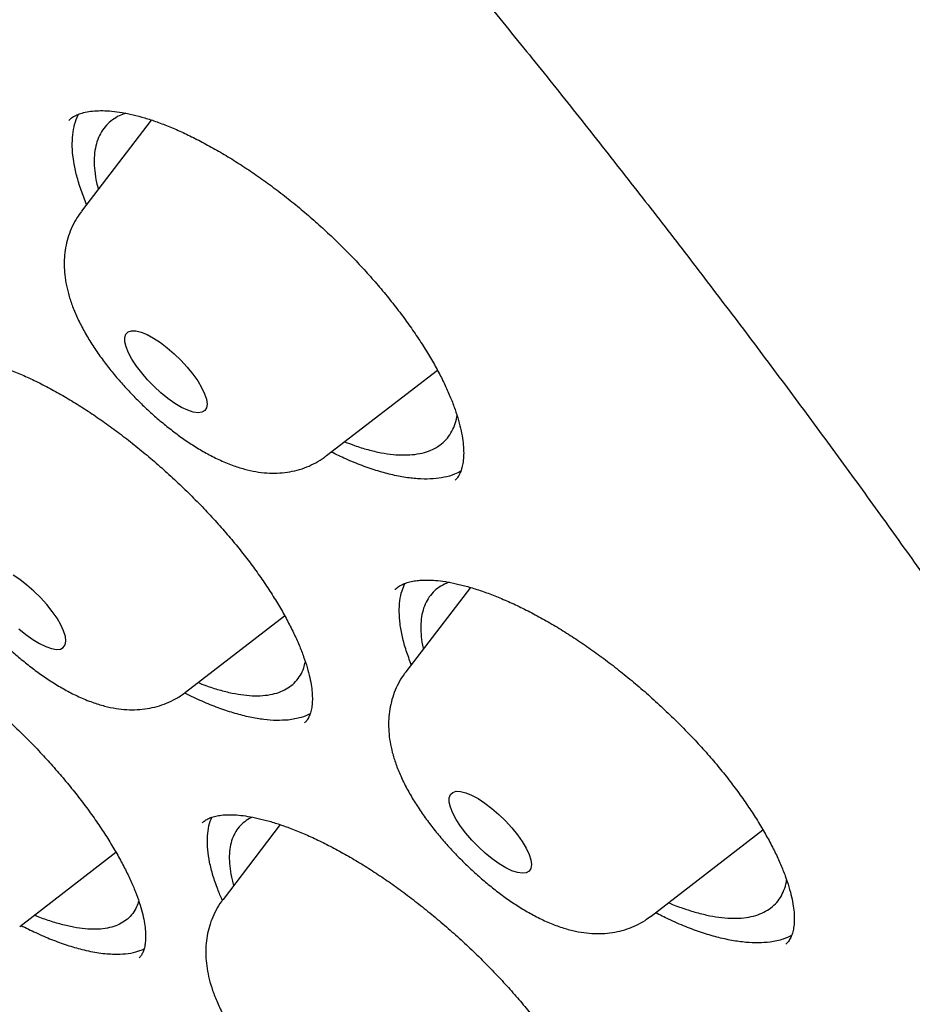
# Model space of a CAD drawing. Header units: millimetres. Extents: x 8 to 806, y 12 to 1720.
# Tile 28 of 130: x 627 to 634, y 642 to 649. Entities that reach past the tile are written whole.
import ezdxf

# ---------------------------------------------------------------- set-up
doc = ezdxf.new("R2010")
doc.units = ezdxf.units.MM

msp = doc.modelspace()

# ---------------------------------------------------------------- linework, layer by layer
at = {"color": 7, "linetype": 'Continuous', "lineweight": 30}
for p, q in [((628.0178, 648.3598), (627.9571, 648.3358)), ((628.2024, 648.3108), (627.6945, 647.6478)), ((629.4775, 645.8707), (630.2832, 646.4921)), ((630.5237, 644.9126), (630.0541, 644.2996)), ((630.3689, 644.9497), (630.3345, 644.937)), ((629.9764, 644.8984), (629.9744, 644.8968)), ((628.4505, 644.1505), (629.1719, 644.707)), ((629.1401, 643.1876), (628.7241, 642.6446)), ((631.837, 642.5225), (632.6506, 643.15)), ((627.2454, 642.4469), (627.9453, 642.9866))]:
    msp.add_line(p, q, dxfattribs=at)
at = {"color": 7, "linetype": 'Continuous', "lineweight": 30, "flags": 128}
for points in [[(628.5043, 646.4642), (628.5397, 646.4141), (628.5685, 646.3658), (628.5897, 646.3209), (628.6029, 646.2806), (628.6076, 646.246), (628.6037, 646.2182), (628.5913, 646.1979), (628.5707, 646.1858), (628.5426, 646.1821), (628.5078, 646.1871), (628.4672, 646.2005), (628.422, 646.2219), (628.3736, 646.2508), (628.3233, 646.2863), (628.2726, 646.3274), (628.2229, 646.3729), (628.1756, 646.4215), (628.1322, 646.4718), (628.0938, 646.5223), (628.0616, 646.5717), (628.0365, 646.6184), (628.0193, 646.6612), (628.0103, 646.6988), (628.0099, 646.7301), (628.0181, 646.7542), (628.0346, 646.7705), (628.059, 646.7784), (628.0906, 646.7778), (628.1285, 646.7686), (628.1715, 646.7511), (628.2185, 646.7258), (628.268, 646.6935), (628.3187, 646.6551), (628.3691, 646.6117), (628.4178, 646.5644), (628.4633, 646.5148), (628.5043, 646.4642)], [(627.2397, 644.6123), (627.2904, 644.5706), (627.3408, 644.5344), (627.3896, 644.5047), (627.4352, 644.4824), (627.4763, 644.468), (627.5119, 644.4621), (627.5408, 644.4648), (627.5623, 644.4759), (627.5757, 644.4953), (627.5806, 644.5222), (627.5769, 644.5561), (627.5647, 644.5958), (627.5444, 644.6402), (627.5165, 644.6881), (627.4818, 644.7381), (627.4413, 644.7888), (627.3963, 644.8386), (627.3479, 644.8862), (627.2977, 644.9301), (627.2469, 644.9692), (627.1972, 645.0023)], [(630.9002, 643.0645), (630.9287, 643.0163), (630.9498, 642.9715), (630.9627, 642.9313), (630.9672, 642.897), (630.963, 642.8693), (630.9504, 642.8493), (630.9296, 642.8374), (630.9013, 642.834), (630.8663, 642.8391), (630.8256, 642.8527), (630.7803, 642.8744), (630.7318, 642.9035), (630.6815, 642.9391), (630.6307, 642.9804), (630.5811, 643.026), (630.5339, 643.0746), (630.4906, 643.125), (630.4524, 643.1755), (630.4204, 643.2248), (630.3955, 643.2715), (630.3785, 643.3141), (630.3697, 643.3515), (630.3696, 643.3827), (630.378, 643.4066), (630.3948, 643.4226), (630.4194, 643.4303), (630.4512, 643.4294), (630.4892, 643.42), (630.5323, 643.4023), (630.5794, 643.3768), (630.629, 643.3444), (630.6797, 643.3058), (630.7301, 643.2622), (630.7786, 643.2149), (630.824, 643.1652), (630.8649, 643.1146), (630.9002, 643.0645)]]:
    msp.add_lwpolyline(points, dxfattribs=at)
at = {"color": 7, "linetype": 'Continuous', "lineweight": 30}
for points, knots in [([(592.5058, 673.8942), (592.4721, 673.8618), (592.4093, 673.8013), (592.3282, 673.7187), (592.2633, 673.6505), (592.2143, 673.5974), (592.1692, 673.5475), (592.1258, 673.4983), (592.0787, 673.4436), (592.0299, 673.3855), (591.9768, 673.3203), (591.9226, 673.2516), (591.8724, 673.1859), (591.8272, 673.1251), (591.7785, 673.0576), (591.7231, 672.9782), (591.6592, 672.8828), (591.5925, 672.7782), (591.5248, 672.6665), (591.4584, 672.5507), (591.396, 672.4357), (591.3376, 672.322), (591.2839, 672.2114), (591.2343, 672.1036), (591.19, 672.0021), (591.1505, 671.9068), (591.1152, 671.8177), (591.0824, 671.7309), (591.0501, 671.6415), (591.0167, 671.5441), (590.9822, 671.438), (590.9476, 671.3243), (590.9123, 671.2001), (590.8781, 671.0701), (590.8464, 670.9383), (590.8176, 670.8083), (590.7926, 670.6842), (590.7706, 670.565), (590.7526, 670.4577), (590.7375, 670.3597), (590.7244, 670.2678), (590.7118, 670.1715), (590.6987, 670.0599), (590.6855, 669.9316), (590.6734, 669.7922), (590.6633, 669.6483), (590.6526, 669.4507), (590.6451, 669.2017), (590.6452, 668.903), (590.6532, 668.6117), (590.6685, 668.3224), (590.6896, 668.0488), (590.715, 667.7905), (590.743, 667.5501), (590.776, 667.3036), (590.8155, 667.0429), (590.8597, 666.7818), (590.9072, 666.5272), (590.9546, 666.2914), (591.0036, 666.0639), (591.0528, 665.8481), (591.1015, 665.6451), (591.1491, 665.4553), (591.1953, 665.2781), (591.2425, 665.1028), (591.2944, 664.9168), (591.3495, 664.7259), (591.4074, 664.5315), (591.4669, 664.338), (591.5315, 664.1343), (591.6003, 663.9235), (591.6926, 663.6491), (591.8125, 663.3065), (591.9293, 662.9887), (592.0162, 662.7596), (592.0661, 662.6298), (592.1131, 662.5093), (592.1551, 662.4029), (592.1917, 662.3111), (592.2226, 662.2341), (592.2477, 662.172), (592.2669, 662.1249), (592.2822, 662.0874), (592.3001, 662.0435), (592.3265, 661.9794), (592.365, 661.8865), (592.4179, 661.7601), (592.4832, 661.6061), (592.5573, 661.4339), (592.6331, 661.2603), (592.7091, 661.0889), (592.7851, 660.9197), (592.8751, 660.7219), (592.9793, 660.4965), (593.0991, 660.2422), (593.2332, 659.9625), (593.3876, 659.6471), (593.5676, 659.2875), (593.7648, 658.9025), (593.9803, 658.4918), (594.1726, 658.134), (594.3355, 657.8363), (594.4611, 657.6096), (594.5853, 657.388), (594.7034, 657.1795), (594.813, 656.9881), (594.9136, 656.8139), (595.0049, 656.6571), (595.0898, 656.5124), (595.1668, 656.3819), (595.2349, 656.2672), (595.2905, 656.174), (595.3352, 656.0993), (595.3746, 656.0338), (595.4154, 655.966), (595.4721, 655.8722), (595.5501, 655.7437), (595.653, 655.5753), (595.7761, 655.3756), (595.9113, 655.1583), (596.0571, 654.9261), (596.2115, 654.6826), (596.378, 654.4228), (596.5517, 654.1547), (596.7276, 653.886), (596.984, 653.4986), (597.3238, 652.9937), (597.7784, 652.334), (598.2661, 651.643), (598.7878, 650.9222), (599.3551, 650.1567), (599.9708, 649.3466), (600.6388, 648.4907), (601.3169, 647.6439), (602.0049, 646.8057), (602.7017, 645.9771), (603.4061, 645.1588), (604.1419, 644.3234), (604.9119, 643.4696), (605.719, 642.5965), (606.5391, 641.7307), (607.3712, 640.8732), (608.1994, 640.0398), (609.022, 639.231), (609.8375, 638.4469), (610.6603, 637.6735), (611.4895, 636.9117), (612.3241, 636.1623), (613.1237, 635.4608), (613.8901, 634.8032), (614.6266, 634.1842), (615.3768, 633.5673), (616.141, 632.9528), (616.9185, 632.3418), (617.7089, 631.7355), (618.505, 631.1399), (619.2988, 630.5611), (620.0809, 630.0057), (620.8481, 629.4754), (621.569, 628.9905), (622.2449, 628.5478), (622.7515, 628.2242), (623.1207, 627.9925), (623.3505, 627.8498), (623.5621, 627.7197), (623.7629, 627.5972), (623.9499, 627.4842), (624.1197, 627.3823), (624.2459, 627.3072), (624.3374, 627.253), (624.4053, 627.213), (624.4793, 627.1694), (624.5693, 627.1166), (624.6823, 627.0506), (624.8191, 626.9713), (624.979, 626.8792), (625.1617, 626.7748), (625.3673, 626.6586), (625.5952, 626.5311), (625.9288, 626.3468), (626.3505, 626.1187), (626.8425, 625.8601), (627.3061, 625.6231), (627.7418, 625.4066), (628.1502, 625.2092), (628.5082, 625.0408), (628.8196, 624.8979), (629.0859, 624.7782), (629.3302, 624.6706), (629.5501, 624.5755), (629.7453, 624.4926), (629.9106, 624.4236), (630.0486, 624.3667), (630.1644, 624.3195), (630.2555, 624.2827), (630.3342, 624.2512), (630.4096, 624.2212), (630.5038, 624.184), (630.6166, 624.1399), (630.7431, 624.0911), (630.882, 624.0383), (631.029, 623.9832), (631.1806, 623.9274), (631.3293, 623.8736), (631.4711, 623.8231), (631.6061, 623.7759), (631.7665, 623.7206), (631.9471, 623.6598), (632.1426, 623.5959), (632.3111, 623.5421), (632.4547, 623.4974), (632.5778, 623.4598), (632.6914, 623.4257), (632.7997, 623.3939), (632.9042, 623.3636), (633.0078, 623.3342), (633.1104, 623.3056), (633.2157, 623.2768), (633.3271, 623.247), (633.451, 623.2145), (633.5901, 623.1791), (633.7439, 623.1412), (633.9342, 623.096), (634.1552, 623.0461), (634.4007, 622.9942), (634.6435, 622.9465), (634.8567, 622.9079), (635.0411, 622.8768), (635.1961, 622.8523), (635.3426, 622.8307), (635.475, 622.8125), (635.5893, 622.7977), (635.6779, 622.787), (635.745, 622.7792), (635.8005, 622.773), (635.8632, 622.7662), (635.9396, 622.7584), (636.0305, 622.7497), (636.1342, 622.7405), (636.2718, 622.7295), (636.4313, 622.7187), (636.6023, 622.7098), (636.7525, 622.704), (636.8746, 622.7009), (636.9712, 622.6993), (637.0466, 622.6987), (637.1187, 622.6985), (637.1968, 622.6989), (637.2879, 622.7), (637.3925, 622.7024), (637.509, 622.7063), (637.6329, 622.712), (637.7599, 622.7197), (637.8865, 622.729), (638.0364, 622.7422), (638.206, 622.7604), (638.3918, 622.7846), (638.5706, 622.8121), (638.7451, 622.843), (638.9178, 622.8779), (639.0878, 622.9165), (639.2507, 622.9579), (639.3863, 622.9958), (639.4982, 623.0295), (639.5936, 623.0597), (639.6966, 623.0943), (639.8048, 623.1327), (639.911, 623.1728), (640.0089, 623.2119), (640.0974, 623.2489), (640.1806, 623.2852), (640.259, 623.3209), (640.3367, 623.3577), (640.4153, 623.3964), (640.4959, 623.4376), (640.5754, 623.48), (640.6527, 623.5227), (640.7314, 623.5679), (640.8152, 623.6179), (640.897, 623.6688), (640.9707, 623.7164), (641.0311, 623.7567), (641.0817, 623.7914), (641.1271, 623.8231), (641.173, 623.8559), (641.2288, 623.8966), (641.2924, 623.9444), (641.3598, 623.9968), (641.4235, 624.0478), (641.4851, 624.0986), (641.5459, 624.1502), (641.6103, 624.2065), (641.6768, 624.2664), (641.7461, 624.3309), (641.8148, 624.3973), (641.8929, 624.4746), (641.9526, 624.537), (641.9812, 624.5668)], [0, 0, 0, 0, 0.002468, 0.004603, 0.006406, 0.007889, 0.009177, 0.01063, 0.011877, 0.013291, 0.015066, 0.016885, 0.018554, 0.020075, 0.021532, 0.023674, 0.026014, 0.02865, 0.031449, 0.034228, 0.037044, 0.039676, 0.042368, 0.044886, 0.047227, 0.049401, 0.051427, 0.053306, 0.055289, 0.05746, 0.059834, 0.062335, 0.064948, 0.067936, 0.070723, 0.073378, 0.076184, 0.078511, 0.080792, 0.082789, 0.0845, 0.08638, 0.08861, 0.091214, 0.094041, 0.096848, 0.099631, 0.105494, 0.111075, 0.116389, 0.121578, 0.126805, 0.13104, 0.135219, 0.139353, 0.143756, 0.14852, 0.152511, 0.156437, 0.160138, 0.163616, 0.166869, 0.169881, 0.172649, 0.17525, 0.178124, 0.18134, 0.184108, 0.187087, 0.190204, 0.193379, 0.196612, 0.202519, 0.208611, 0.210564, 0.2125, 0.214245, 0.215775, 0.217091, 0.218191, 0.219077, 0.219749, 0.220206, 0.220677, 0.221624, 0.222943, 0.224635, 0.226994, 0.229463, 0.231891, 0.23428, 0.23663, 0.238939, 0.242489, 0.24594, 0.249388, 0.253922, 0.258763, 0.26391, 0.269365, 0.275125, 0.278066, 0.281081, 0.284018, 0.286726, 0.289206, 0.291456, 0.293478, 0.29527, 0.297039, 0.298509, 0.299681, 0.300621, 0.30138, 0.302197, 0.303223, 0.304974, 0.307119, 0.309659, 0.312594, 0.315393, 0.318476, 0.321823, 0.325212, 0.328582, 0.331932, 0.339753, 0.347465, 0.356505, 0.365392, 0.374127, 0.384747, 0.395231, 0.405621, 0.415916, 0.426117, 0.436224, 0.446238, 0.457205, 0.468172, 0.479138, 0.490104, 0.50107, 0.511454, 0.521839, 0.532224, 0.542609, 0.552995, 0.563381, 0.572294, 0.581332, 0.590529, 0.599883, 0.609397, 0.619069, 0.6289, 0.638663, 0.648316, 0.657804, 0.667126, 0.675192, 0.68313, 0.686214, 0.689163, 0.691845, 0.694257, 0.696817, 0.698983, 0.700757, 0.701653, 0.702495, 0.703361, 0.704497, 0.705954, 0.707712, 0.70977, 0.712129, 0.714789, 0.71775, 0.721007, 0.727831, 0.734332, 0.74051, 0.746365, 0.751896, 0.757103, 0.761027, 0.764738, 0.768146, 0.771221, 0.773964, 0.776374, 0.778221, 0.779829, 0.781309, 0.782116, 0.783193, 0.784542, 0.786161, 0.788052, 0.790006, 0.792185, 0.794455, 0.796633, 0.79872, 0.800713, 0.802615, 0.80586, 0.808793, 0.811416, 0.813494, 0.815327, 0.81704, 0.818702, 0.820311, 0.821868, 0.823507, 0.825086, 0.826783, 0.828727, 0.830918, 0.833356, 0.83604, 0.840024, 0.844023, 0.848013, 0.851992, 0.85464, 0.857283, 0.859841, 0.862111, 0.864082, 0.865753, 0.866711, 0.867578, 0.868654, 0.86999, 0.871587, 0.873445, 0.875483, 0.878927, 0.882023, 0.88477, 0.887158, 0.888766, 0.890138, 0.891363, 0.8928, 0.894522, 0.896503, 0.898742, 0.901182, 0.903646, 0.90612, 0.908605, 0.912504, 0.916264, 0.919843, 0.923436, 0.927069, 0.930677, 0.934233, 0.937549, 0.939501, 0.941561, 0.943845, 0.946353, 0.948836, 0.951054, 0.953054, 0.954924, 0.956804, 0.958531, 0.960389, 0.962359, 0.964264, 0.966066, 0.967882, 0.969915, 0.972169, 0.973914, 0.97543, 0.9767, 0.977728, 0.978822, 0.980143, 0.981948, 0.983695, 0.985321, 0.986848, 0.988422, 0.990035, 0.991833, 0.993882, 0.996091, 0.998133, 1, 1, 1, 1]), ([(593.3787, 671.6692), (593.4191, 671.7047), (593.5072, 671.782), (593.6515, 671.8928), (593.8098, 672.0033), (593.9752, 672.1064), (594.1471, 672.2023), (594.3257, 672.2911), (594.5109, 672.3727), (594.7026, 672.447), (594.9007, 672.5142), (595.1052, 672.5742), (595.316, 672.627), (595.5331, 672.6726), (595.7565, 672.711), (595.9861, 672.7422), (596.2219, 672.7663), (596.4637, 672.7831), (596.7117, 672.7927), (596.9656, 672.7951), (597.2255, 672.7903), (597.4913, 672.7783), (597.7629, 672.759), (598.0403, 672.7324), (598.3233, 672.6986), (598.6118, 672.6576), (598.9059, 672.6093), (599.2054, 672.5538), (599.5102, 672.491), (599.8202, 672.421), (600.1354, 672.3437), (600.4555, 672.2593), (600.7806, 672.1677), (601.1106, 672.0689), (601.4452, 671.9629), (601.7845, 671.8499), (602.1283, 671.7297), (602.4765, 671.6025), (602.829, 671.4683), (603.1857, 671.3271), (603.5465, 671.179), (603.9112, 671.0239), (604.2798, 670.862), (604.6521, 670.6932), (605.028, 670.5177), (605.4074, 670.3355), (605.7902, 670.1467), (606.1762, 669.9512), (606.5654, 669.7492), (606.9576, 669.5406), (607.3526, 669.3257), (607.7505, 669.1044), (608.151, 668.8768), (608.554, 668.643), (608.9594, 668.403), (609.3671, 668.1569), (609.777, 667.9049), (610.1888, 667.6469), (610.6026, 667.383), (611.0181, 667.1134), (611.4353, 666.838), (611.8539, 666.5571), (612.274, 666.2706), (612.6953, 665.9787), (613.1177, 665.6814), (613.5411, 665.3789), (613.9654, 665.0712), (614.3905, 664.7584), (614.8161, 664.4407), (615.2422, 664.1181), (615.6687, 663.7906), (616.0953, 663.4585), (616.5221, 663.1218), (616.9488, 662.7806), (617.3753, 662.435), (617.8015, 662.0852), (618.2273, 661.7312), (618.6526, 661.3731), (619.0771, 661.011), (619.5008, 660.6452), (619.9236, 660.2755), (620.3452, 659.9023), (620.7657, 659.5255), (621.1848, 659.1454), (621.6025, 658.762), (622.0186, 658.3754), (622.433, 657.9857), (622.8455, 657.5932), (623.256, 657.1978), (623.6645, 656.7997), (624.0707, 656.3991), (624.4746, 655.996), (624.876, 655.5906), (625.2749, 655.183), (625.671, 654.7733), (626.0643, 654.3617), (626.4547, 653.9482), (626.842, 653.5331), (627.2261, 653.1163), (627.6069, 652.6981), (627.9843, 652.2786), (628.3582, 651.8579), (628.7284, 651.4362), (629.0949, 651.0134), (629.4575, 650.5899), (629.8161, 650.1657), (630.1707, 649.741), (630.5211, 649.3158), (630.8671, 648.8903), (631.2088, 648.4647), (631.5459, 648.039), (631.8785, 647.6135), (632.2063, 647.1881), (632.5293, 646.7632), (632.8474, 646.3387), (633.1605, 645.9148), (633.4686, 645.4916), (633.7714, 645.0694), (634.0689, 644.6481), (634.3611, 644.228), (634.6478, 643.8091), (634.9289, 643.3916), (635.2044, 642.9757), (635.4743, 642.5614), (635.7383, 642.1488), (635.9964, 641.7382), (636.2485, 641.3296), (636.4947, 640.9231), (636.7347, 640.5189), (636.9685, 640.1172), (637.1961, 639.7179), (637.4174, 639.3213), (637.6323, 638.9275), (637.8408, 638.5365), (638.0427, 638.1486), (638.2381, 637.7639), (638.4268, 637.3823), (638.6089, 637.0042), (638.7842, 636.6295), (638.9527, 636.2585), (639.1144, 635.8912), (639.2692, 635.5278), (639.4171, 635.1683), (639.558, 634.8129), (639.6918, 634.4616), (639.8187, 634.1147), (639.9385, 633.7722), (640.0511, 633.4342), (640.1566, 633.1008), (640.255, 632.7721), (640.3461, 632.4483), (640.43, 632.1294), (640.5068, 631.8156), (640.5762, 631.5069), (640.6384, 631.2034), (640.6934, 630.9052), (640.7411, 630.6125), (640.7815, 630.3253), (640.8146, 630.0437), (640.8405, 629.7678), (640.8591, 629.4976), (640.8704, 629.2333), (640.8745, 628.9749), (640.8714, 628.7225), (640.861, 628.4761), (640.8435, 628.2358), (640.8188, 628.0017), (640.7869, 627.7738), (640.7478, 627.5522), (640.7016, 627.3369), (640.6482, 627.1279), (640.5878, 626.9252), (640.5202, 626.7289), (640.4454, 626.5391), (640.3635, 626.3557), (640.2745, 626.1788), (640.1783, 626.0084), (640.0749, 625.8446), (639.9642, 625.6876), (639.8561, 625.548), (639.7817, 625.4641), (639.7493, 625.4275)], [0, 0, 0, 0, 0.004838, 0.010562, 0.016278, 0.021985, 0.027682, 0.033366, 0.039037, 0.044696, 0.050341, 0.055975, 0.061598, 0.067211, 0.072816, 0.078413, 0.084004, 0.08959, 0.095172, 0.10075, 0.106326, 0.1119, 0.117473, 0.123045, 0.128616, 0.134187, 0.139758, 0.14533, 0.150902, 0.156475, 0.162048, 0.167622, 0.173197, 0.178774, 0.18435, 0.189928, 0.195507, 0.201087, 0.206668, 0.212249, 0.217832, 0.223415, 0.228999, 0.234584, 0.24017, 0.245757, 0.251344, 0.256932, 0.26252, 0.26811, 0.273699, 0.27929, 0.284881, 0.290472, 0.296064, 0.301656, 0.307249, 0.312842, 0.318436, 0.32403, 0.329624, 0.335219, 0.340814, 0.346409, 0.352005, 0.357601, 0.363197, 0.368793, 0.37439, 0.379986, 0.385583, 0.391181, 0.396778, 0.402376, 0.407973, 0.413571, 0.419169, 0.424767, 0.430366, 0.435964, 0.441562, 0.447161, 0.45276, 0.458358, 0.463957, 0.469556, 0.475155, 0.480754, 0.486352, 0.491951, 0.49755, 0.503149, 0.508748, 0.514347, 0.519946, 0.525545, 0.531144, 0.536743, 0.542342, 0.547941, 0.553539, 0.559138, 0.564736, 0.570335, 0.575933, 0.581531, 0.58713, 0.592728, 0.598325, 0.603923, 0.609521, 0.615118, 0.620715, 0.626312, 0.631909, 0.637506, 0.643102, 0.648698, 0.654294, 0.65989, 0.665485, 0.67108, 0.676675, 0.682269, 0.687863, 0.693457, 0.69905, 0.704643, 0.710235, 0.715827, 0.721419, 0.72701, 0.7326, 0.73819, 0.743779, 0.749368, 0.754956, 0.760543, 0.76613, 0.771716, 0.777301, 0.782885, 0.788469, 0.794052, 0.799633, 0.805214, 0.810794, 0.816373, 0.821951, 0.827528, 0.833104, 0.838679, 0.844253, 0.849827, 0.855399, 0.860971, 0.866542, 0.872112, 0.877683, 0.883253, 0.888823, 0.894394, 0.899966, 0.905539, 0.911115, 0.916692, 0.922274, 0.92786, 0.933451, 0.939048, 0.944653, 0.950267, 0.955891, 0.961526, 0.967173, 0.972833, 0.978506, 0.984191, 0.989889, 0.995598, 1, 1, 1, 1]), ([(593.3068, 671.2418), (593.2745, 671.2052), (593.1984, 671.1189), (593.0867, 670.9749), (592.9705, 670.8109), (592.8618, 670.6399), (592.7602, 670.4622), (592.6658, 670.2776), (592.5787, 670.0863), (592.499, 669.8884), (592.4267, 669.6837), (592.3617, 669.4725), (592.3043, 669.2548), (592.2543, 669.0306), (592.2118, 668.8), (592.1769, 668.5631), (592.1496, 668.3201), (592.1299, 668.0709), (592.1178, 667.8158), (592.1132, 667.5548), (592.1163, 667.2879), (592.1269, 667.0154), (592.1451, 666.7372), (592.1709, 666.4535), (592.2043, 666.1645), (592.2451, 665.8701), (592.2935, 665.5705), (592.3493, 665.2657), (592.4125, 664.956), (592.4832, 664.6413), (592.5613, 664.3218), (592.6467, 663.9976), (592.7394, 663.6687), (592.8394, 663.3353), (592.9467, 662.9974), (593.0611, 662.6552), (593.1827, 662.3088), (593.3114, 661.9582), (593.4473, 661.6035), (593.5901, 661.245), (593.7399, 660.8826), (593.8967, 660.5164), (594.0603, 660.1467), (594.2308, 659.7734), (594.408, 659.3967), (594.592, 659.0168), (594.7827, 658.6337), (594.9799, 658.2475), (595.1837, 657.8583), (595.3939, 657.4663), (595.6106, 657.0716), (595.8336, 656.6744), (596.0629, 656.2746), (596.2984, 655.8724), (596.5401, 655.468), (596.7877, 655.0615), (597.0414, 654.653), (597.301, 654.2426), (597.5664, 653.8305), (597.8376, 653.4167), (598.1144, 653.0014), (598.3968, 652.5848), (598.6847, 652.1669), (598.978, 651.7478), (599.2766, 651.3277), (599.5804, 650.9068), (599.8894, 650.4851), (600.2034, 650.0628), (600.5224, 649.64), (600.8461, 649.2168), (601.1747, 648.7934), (601.5078, 648.3699), (601.8456, 647.9464), (602.1877, 647.523), (602.5342, 647.0999), (602.8849, 646.6773), (603.2398, 646.2551), (603.5986, 645.8336), (603.9614, 645.4129), (604.328, 644.9931), (604.6982, 644.5743), (605.072, 644.1567), (605.4493, 643.7404), (605.8299, 643.3256), (606.2138, 642.9123), (606.6007, 642.5006), (606.9907, 642.0908), (607.3835, 641.6828), (607.779, 641.277), (608.1772, 640.8732), (608.5779, 640.4718), (608.981, 640.0728), (609.3864, 639.6764), (609.7939, 639.2826), (610.2034, 638.8916), (610.6148, 638.5035), (611.028, 638.1184), (611.4428, 637.7364), (611.8592, 637.3577), (612.2769, 636.9823), (612.6959, 636.6104), (613.116, 636.2422), (613.5372, 635.8776), (613.9592, 635.5168), (614.382, 635.16), (614.8054, 634.8072), (615.2293, 634.4585), (615.6535, 634.1141), (616.078, 633.7741), (616.5026, 633.4385), (616.9272, 633.1074), (617.3516, 632.7811), (617.7758, 632.4595), (618.1995, 632.1427), (618.6228, 631.8309), (619.0453, 631.5241), (619.4671, 631.2225), (619.8879, 630.9262), (620.3077, 630.6351), (620.7264, 630.3495), (621.1437, 630.0694), (621.5596, 629.7948), (621.974, 629.526), (622.3867, 629.2628), (622.7976, 629.0056), (623.2066, 628.7542), (623.6135, 628.5088), (624.0183, 628.2695), (624.4208, 628.0363), (624.8209, 627.8094), (625.2184, 627.5887), (625.6133, 627.3743), (626.0055, 627.1664), (626.3948, 626.965), (626.7811, 626.7701), (627.1643, 626.5818), (627.5442, 626.4001), (627.9209, 626.2252), (628.2941, 626.0571), (628.6637, 625.8958), (629.0297, 625.7413), (629.3919, 625.5938), (629.7503, 625.4533), (630.1046, 625.3197), (630.4549, 625.1933), (630.801, 625.074), (631.1429, 624.9618), (631.4803, 624.8568), (631.8133, 624.759), (632.1417, 624.6685), (632.4654, 624.5853), (632.7844, 624.5095), (633.0985, 624.441), (633.4076, 624.3799), (633.7118, 624.3262), (634.0107, 624.28), (634.3045, 624.2413), (634.5929, 624.2101), (634.876, 624.1864), (635.1535, 624.1702), (635.4254, 624.1616), (635.6917, 624.1607), (635.9521, 624.1673), (636.2067, 624.1815), (636.4553, 624.2033), (636.6978, 624.2327), (636.9341, 624.2698), (637.1642, 624.3144), (637.3879, 624.3666), (637.6051, 624.4263), (637.8157, 624.4936), (638.0197, 624.5683), (638.217, 624.6504), (638.4075, 624.7399), (638.5911, 624.8366), (638.7678, 624.9407), (638.9376, 625.0518), (639.1001, 625.1704), (639.2356, 625.2781), (639.3142, 625.3492), (639.3436, 625.3758)], [0, 0, 0, 0, 0.00406, 0.009581, 0.015107, 0.020639, 0.026179, 0.031728, 0.037287, 0.042858, 0.04844, 0.054034, 0.059638, 0.065252, 0.070876, 0.076509, 0.082148, 0.087794, 0.093446, 0.099102, 0.104761, 0.110423, 0.116088, 0.121754, 0.12742, 0.133088, 0.138755, 0.144423, 0.15009, 0.155756, 0.161422, 0.167087, 0.172751, 0.178414, 0.184076, 0.189737, 0.195398, 0.201057, 0.206715, 0.212373, 0.218029, 0.223685, 0.22934, 0.234994, 0.240647, 0.246299, 0.251951, 0.257602, 0.263252, 0.268902, 0.274551, 0.280199, 0.285847, 0.291495, 0.297142, 0.302788, 0.308434, 0.31408, 0.319725, 0.32537, 0.331014, 0.336659, 0.342302, 0.347946, 0.353589, 0.359232, 0.364875, 0.370517, 0.376159, 0.381801, 0.387443, 0.393085, 0.398726, 0.404367, 0.410008, 0.415649, 0.42129, 0.426931, 0.432571, 0.438212, 0.443852, 0.449492, 0.455133, 0.460773, 0.466413, 0.472053, 0.477693, 0.483333, 0.488973, 0.494613, 0.500252, 0.505892, 0.511532, 0.517172, 0.522812, 0.528452, 0.534092, 0.539732, 0.545372, 0.551012, 0.556652, 0.562293, 0.567933, 0.573573, 0.579214, 0.584855, 0.590495, 0.596136, 0.601777, 0.607419, 0.61306, 0.618702, 0.624343, 0.629985, 0.635628, 0.64127, 0.646913, 0.652556, 0.658199, 0.663842, 0.669486, 0.67513, 0.680774, 0.686419, 0.692064, 0.69771, 0.703356, 0.709002, 0.714649, 0.720296, 0.725944, 0.731593, 0.737242, 0.742891, 0.748542, 0.754192, 0.759844, 0.765496, 0.771149, 0.776803, 0.782458, 0.788113, 0.793769, 0.799427, 0.805085, 0.810744, 0.816404, 0.822065, 0.827727, 0.833391, 0.839055, 0.84472, 0.850386, 0.856052, 0.86172, 0.867388, 0.873056, 0.878725, 0.884393, 0.890061, 0.895728, 0.901393, 0.907056, 0.912716, 0.918373, 0.924025, 0.929671, 0.935311, 0.940943, 0.946567, 0.952181, 0.957784, 0.963377, 0.968958, 0.974527, 0.980086, 0.985634, 0.991172, 0.996703, 1, 1, 1, 1]), ([(627.6018, 648.3083), (627.6083, 648.3146), (627.6219, 648.3276), (627.6503, 648.3442), (627.6872, 648.3594), (627.7324, 648.3711), (627.7865, 648.3783), (627.8474, 648.3802), (627.915, 648.3764), (627.989, 648.3666), (628.0688, 648.3503), (628.1538, 648.3276), (628.2432, 648.2983), (628.3364, 648.2625), (628.4333, 648.2202), (628.534, 648.1713), (628.6386, 648.1156), (628.746, 648.0534), (628.8553, 647.9852), (628.9657, 647.9113), (629.0759, 647.8324), (629.1851, 647.7493), (629.2922, 647.6625), (629.3965, 647.5728), (629.4977, 647.4803), (629.5962, 647.3849), (629.6922, 647.2865), (629.7852, 647.1855), (629.8744, 647.0827), (629.9593, 646.9787), (630.0389, 646.8745), (630.1128, 646.771), (630.1803, 646.6691), (630.2411, 646.5695), (630.2947, 646.4731), (630.3409, 646.3804), (630.3801, 646.2916), (630.4125, 646.2066), (630.4381, 646.1259), (630.4568, 646.0504), (630.4689, 645.9807), (630.4746, 645.9176), (630.4745, 645.8615), (630.4693, 645.813), (630.4597, 645.772), (630.4464, 645.7382), (630.4313, 645.7118), (630.4184, 645.6983), (630.4123, 645.6919)], [0, 0, 0, 0, 0.021183, 0.044369, 0.065911, 0.088787, 0.110677, 0.132143, 0.153461, 0.174744, 0.196024, 0.217296, 0.238533, 0.259636, 0.280687, 0.302152, 0.323966, 0.346055, 0.368336, 0.390721, 0.413109, 0.435397, 0.457512, 0.479395, 0.501031, 0.522717, 0.544668, 0.566796, 0.589051, 0.611376, 0.633696, 0.655933, 0.678025, 0.699914, 0.721555, 0.742911, 0.764068, 0.785313, 0.806561, 0.827782, 0.848951, 0.870065, 0.891159, 0.9123, 0.933677, 0.955678, 0.979056, 1, 1, 1, 1]), ([(627.7316, 647.6962), (627.7175, 647.7315), (627.6888, 647.8036), (627.6581, 647.907), (627.6369, 648.0061), (627.6268, 648.0984), (627.6272, 648.1839), (627.6391, 648.2621), (627.6547, 648.3187), (627.6699, 648.3461), (627.6737, 648.3529)], [0, 0, 0, 0, 0.131826, 0.268451, 0.407042, 0.541809, 0.677538, 0.81473, 0.953922, 1, 1, 1, 1]), ([(627.9571, 648.3358), (627.94, 648.3255), (627.9055, 648.3047), (627.8639, 648.2629), (627.8301, 648.2131), (627.8058, 648.1554), (627.7909, 648.0906), (627.7852, 648.0196), (627.7894, 647.941), (627.7997, 647.8701), (627.8122, 647.8234), (627.8165, 647.807)], [0, 0, 0, 0, 0.114929, 0.230656, 0.348898, 0.468011, 0.58294, 0.699927, 0.816913, 0.936031, 1, 1, 1, 1]), ([(627.6951, 647.647), (627.6839, 647.6321), (627.6577, 647.5974), (627.6262, 647.5374), (627.5993, 647.4698), (627.5809, 647.4), (627.5703, 647.329), (627.5674, 647.2566), (627.5719, 647.1827), (627.584, 647.1064), (627.6043, 647.0263), (627.6337, 646.9414), (627.6727, 646.8524), (627.7207, 646.7615), (627.7755, 646.6718), (627.8352, 646.5849), (627.8989, 646.5009), (627.9663, 646.4197), (628.0369, 646.3413), (628.1105, 646.2657), (628.1868, 646.1932), (628.2654, 646.1241), (628.3462, 646.0586), (628.429, 645.9972), (628.5142, 645.9402), (628.6023, 645.8877), (628.6944, 645.8404), (628.7868, 645.8014), (628.8766, 645.7724), (628.9606, 645.7537), (629.0403, 645.744), (629.1171, 645.7426), (629.1914, 645.7493), (629.2634, 645.7641), (629.3329, 645.7868), (629.3985, 645.8181), (629.4467, 645.8463), (629.4708, 645.8665), (629.4763, 645.8711)], [0, 0, 0, 0, 0.017611, 0.040896, 0.064, 0.087118, 0.110483, 0.134394, 0.159246, 0.185557, 0.213954, 0.244993, 0.278568, 0.313159, 0.346901, 0.379517, 0.411225, 0.442301, 0.472978, 0.503448, 0.533877, 0.564393, 0.595143, 0.626318, 0.658158, 0.690978, 0.725185, 0.761215, 0.793585, 0.823144, 0.85035, 0.875919, 0.900395, 0.924154, 0.947446, 0.97044, 0.993259, 1, 1, 1, 1]), ([(626.6672, 646.5987), (626.6764, 646.5994), (626.7024, 646.6012), (626.7517, 646.6005), (626.8167, 646.5945), (626.8888, 646.5824), (626.9676, 646.5641), (627.0525, 646.5393), (627.1429, 646.5078), (627.2381, 646.4696), (627.3373, 646.4248), (627.4396, 646.3737), (627.5441, 646.3165), (627.6499, 646.2536), (627.7562, 646.1855), (627.8628, 646.1123), (627.9699, 646.0341), (628.0774, 645.9507), (628.1849, 645.8624), (628.2915, 645.7699), (628.3961, 645.674), (628.4978, 645.5755), (628.5958, 645.4753), (628.6891, 645.3742), (628.7771, 645.2732), (628.8594, 645.1726), (628.9363, 645.0722), (629.0081, 644.972), (629.0746, 644.8722), (629.1353, 644.7735), (629.1897, 644.6769), (629.2374, 644.5832), (629.278, 644.4935), (629.3113, 644.4087), (629.3373, 644.3295), (629.3562, 644.2568), (629.3681, 644.1913), (629.3738, 644.1331), (629.374, 644.0818), (629.3693, 644.0375), (629.3605, 644), (629.348, 643.969), (629.3343, 643.9454), (629.3226, 643.9336), (629.3174, 643.9284)], [0, 0, 0, 0, 0.0123827, 0.0350514, 0.0578287, 0.0808708, 0.1042406, 0.1279375, 0.1519231, 0.1761365, 0.200506, 0.2249563, 0.2494036, 0.273777, 0.2980226, 0.3220739, 0.3463408, 0.3709427, 0.3958097, 0.4208606, 0.4460046, 0.4711303, 0.4961272, 0.5209098, 0.5454056, 0.5695663, 0.5935731, 0.6178295, 0.642245, 0.6667636, 0.6913142, 0.7157943, 0.74012, 0.7642098, 0.7879921, 0.8114137, 0.8344517, 0.8571152, 0.8799988, 0.9031812, 0.9269208, 0.9517416, 0.9786432, 1, 1, 1, 1]), ([(629.6086, 645.9719), (629.6325, 645.9626), (629.6908, 645.9398), (629.7796, 645.9131), (629.8737, 645.891), (629.9622, 645.8781), (630.0443, 645.874), (630.1206, 645.8788), (630.1893, 645.8926), (630.25, 645.9151), (630.3027, 645.946), (630.3474, 645.9858), (630.3833, 646.0337), (630.409, 646.0896), (630.4231, 646.132), (630.4258, 646.1579), (630.4261, 646.1608)], [0, 0, 0, 0, 0.054068, 0.132132, 0.211614, 0.288347, 0.366451, 0.444556, 0.524081, 0.60083, 0.678112, 0.757075, 0.83662, 0.913356, 0.990625, 1, 1, 1, 1]), ([(630.4528, 645.7567), (630.4382, 645.749), (630.4024, 645.7302), (630.3353, 645.7119), (630.2536, 645.7004), (630.1637, 645.6996), (630.0655, 645.7088), (629.9608, 645.7283), (629.8509, 645.7576), (629.7364, 645.7968), (629.623, 645.8424), (629.5464, 645.8795), (629.511, 645.8966)], [0, 0, 0, 0, 0.072608, 0.17898, 0.281884, 0.385523, 0.491431, 0.598105, 0.701197, 0.805022, 0.90997, 1, 1, 1, 1]), ([(629.9772, 644.8973), (629.9818, 644.9021), (629.9934, 644.9143), (630.0183, 644.9298), (630.0521, 644.9449), (630.0904, 644.9562), (630.1209, 644.9607), (630.1353, 644.9628)], [0, 0, 0, 0, 0.158145, 0.397581, 0.613964, 0.817513, 1, 1, 1, 1]), ([(630.0934, 644.3509), (630.0805, 644.3851), (630.0541, 644.4546), (630.0273, 644.5539), (630.0101, 644.6485), (630.0041, 644.7362), (630.0089, 644.8162), (630.0224, 644.8857), (630.0395, 644.9243), (630.0472, 644.9417)], [0, 0, 0, 0, 0.142216, 0.289719, 0.43963, 0.584762, 0.731174, 0.878609, 1, 1, 1, 1]), ([(630.1353, 644.9628), (630.1446, 644.9637), (630.171, 644.9663), (630.2208, 644.967), (630.2866, 644.9627), (630.3595, 644.9524), (630.4391, 644.936), (630.5249, 644.9131), (630.6163, 644.8836), (630.7124, 644.8475), (630.8126, 644.8048), (630.916, 644.7557), (631.0216, 644.7006), (631.1285, 644.6397), (631.236, 644.5736), (631.3439, 644.5023), (631.4523, 644.4259), (631.5612, 644.3442), (631.67, 644.2576), (631.7779, 644.1668), (631.8839, 644.0724), (631.9871, 643.9753), (632.0863, 643.8764), (632.181, 643.7765), (632.2703, 643.6765), (632.3538, 643.5768), (632.4319, 643.4772), (632.5049, 643.3776), (632.5726, 643.2781), (632.6344, 643.1797), (632.6898, 643.0832), (632.7385, 642.9895), (632.78, 642.8996), (632.8141, 642.8144), (632.8409, 642.7346), (632.8604, 642.6612), (632.873, 642.5949), (632.8791, 642.5356), (632.8796, 642.4829), (632.875, 642.437), (632.866, 642.3978), (632.8531, 642.3648), (632.8381, 642.3384), (632.8249, 642.3248), (632.8187, 642.3184)], [0, 0, 0, 0, 0.012334, 0.035059, 0.057861, 0.080894, 0.104231, 0.127876, 0.151798, 0.175938, 0.200227, 0.224592, 0.24895, 0.273233, 0.297388, 0.321353, 0.345538, 0.370054, 0.394833, 0.419793, 0.444843, 0.46987, 0.494766, 0.519446, 0.543839, 0.567896, 0.591806, 0.615968, 0.640291, 0.664717, 0.689177, 0.713569, 0.73781, 0.761821, 0.785532, 0.808894, 0.831887, 0.854524, 0.877421, 0.900626, 0.92441, 0.949283, 0.976187, 1, 1, 1, 1]), ([(630.3345, 644.937), (630.3172, 644.9272), (630.2824, 644.9074), (630.2404, 644.8672), (630.2062, 644.8191), (630.1817, 644.7632), (630.1666, 644.7002), (630.1607, 644.631), (630.1652, 644.5541), (630.1723, 644.4985), (630.1806, 644.4671), (630.181, 644.4653)], [0, 0, 0, 0, 0.121834, 0.244514, 0.369862, 0.496131, 0.617965, 0.741981, 0.865997, 0.992272, 1, 1, 1, 1]), ([(625.3577, 644.8651), (625.3632, 644.8668), (625.3793, 644.872), (625.4128, 644.8787), (625.4609, 644.8827), (625.5168, 644.8819), (625.5802, 644.8757), (625.6507, 644.8637), (625.7279, 644.8455), (625.8111, 644.8208), (625.8998, 644.7895), (625.9931, 644.7516), (626.0902, 644.7073), (626.1903, 644.6568), (626.2924, 644.6004), (626.3962, 644.5383), (626.5017, 644.4706), (626.6092, 644.3971), (626.7181, 644.318), (626.8274, 644.2339), (626.9363, 644.1454), (627.0437, 644.0532), (627.1487, 643.9583), (627.2503, 643.8613), (627.3477, 643.7632), (627.4406, 643.6643), (627.529, 643.5647), (627.6133, 643.4641), (627.6933, 643.3627), (627.7685, 643.2613), (627.8382, 643.1605), (627.9019, 643.0614), (627.959, 642.9648), (628.0092, 642.8717), (628.0522, 642.7828), (628.0878, 642.6991), (628.1159, 642.6213), (628.1369, 642.5497), (628.1513, 642.4842), (628.1595, 642.4251), (628.1619, 642.373), (628.1593, 642.3283), (628.1526, 642.2912), (628.1428, 642.2613), (628.1297, 642.2377), (628.1212, 642.2248), (628.1142, 642.2192), (628.1141, 642.2192)], [0, 0, 0, 0, 0.011715, 0.034061, 0.055896, 0.077627, 0.099454, 0.121518, 0.143855, 0.166443, 0.189231, 0.212153, 0.23514, 0.258113, 0.281009, 0.303708, 0.326609, 0.349861, 0.373397, 0.397136, 0.420994, 0.444871, 0.468655, 0.492263, 0.515627, 0.538699, 0.561613, 0.584734, 0.608034, 0.631464, 0.654963, 0.678447, 0.701829, 0.725033, 0.747986, 0.770626, 0.792901, 0.814765, 0.836621, 0.858493, 0.880391, 0.902396, 0.924698, 0.947684, 0.972141, 0.999759, 1, 1, 1, 1]), ([(626.7849, 644.899), (626.7953, 644.8843), (626.8253, 644.8417), (626.8789, 644.7721), (626.9465, 644.6913), (627.0175, 644.6131), (627.0913, 644.5378), (627.1679, 644.4657), (627.2467, 644.3969), (627.3277, 644.3319), (627.4108, 644.2709), (627.4962, 644.2143), (627.5847, 644.1624), (627.6772, 644.1156), (627.7698, 644.0775), (627.8595, 644.0496), (627.943, 644.032), (628.0223, 644.0232), (628.0988, 644.0228), (628.1729, 644.0304), (628.2446, 644.0462), (628.3137, 644.0698), (628.3811, 644.1033), (628.4271, 644.1306), (628.4488, 644.1495), (628.4502, 644.1508)], [0, 0, 0, 0, 0.026141, 0.075964, 0.124908, 0.173256, 0.221306, 0.269318, 0.317486, 0.366051, 0.415323, 0.465688, 0.517659, 0.571894, 0.629056, 0.67963, 0.725775, 0.768344, 0.808445, 0.846902, 0.884281, 0.92096, 0.957195, 0.997141, 1, 1, 1, 1]), ([(628.5424, 644.2214), (628.561, 644.2139), (628.6137, 644.1927), (628.6966, 644.1666), (628.7895, 644.1432), (628.8763, 644.129), (628.9571, 644.1233), (629.032, 644.1265), (629.0995, 644.1387), (629.1588, 644.1595), (629.21, 644.1886), (629.2534, 644.2265), (629.2874, 644.2729), (629.3111, 644.321), (629.3192, 644.3564), (629.3227, 644.3714)], [0, 0, 0, 0, 0.0445975, 0.1260589, 0.2090013, 0.2890614, 0.3696772, 0.4520459, 0.5350203, 0.6150871, 0.69571, 0.7780869, 0.8610702, 0.9411181, 1, 1, 1, 1]), ([(630.0549, 644.2988), (630.0492, 644.2919), (630.0278, 644.2658), (629.9988, 644.2152), (629.9684, 644.1487), (629.9468, 644.0796), (629.9331, 644.009), (629.9273, 643.9372), (629.9288, 643.864), (629.9379, 643.7887), (629.9548, 643.7103), (629.9804, 643.6274), (630.0157, 643.5397), (630.0604, 643.4492), (630.1127, 643.3587), (630.1706, 643.2706), (630.2329, 643.1855), (630.2988, 643.1032), (630.3682, 643.0237), (630.4407, 642.947), (630.5159, 642.8732), (630.5937, 642.8027), (630.6736, 642.7358), (630.7556, 642.6728), (630.8398, 642.614), (630.9267, 642.5596), (631.017, 642.5102), (631.1087, 642.4681), (631.199, 642.4352), (631.2848, 642.4123), (631.3663, 642.3989), (631.4442, 642.394), (631.5195, 642.3973), (631.5926, 642.4086), (631.6632, 642.4279), (631.7305, 642.4556), (631.7887, 642.4867), (631.8217, 642.5122), (631.8354, 642.5228)], [0, 0, 0, 0, 0.008352, 0.03176, 0.054916, 0.078005, 0.101243, 0.124899, 0.149326, 0.174992, 0.202489, 0.232443, 0.26511, 0.299617, 0.333782, 0.366832, 0.398868, 0.430165, 0.460978, 0.491511, 0.52194, 0.552413, 0.583052, 0.614037, 0.645585, 0.677977, 0.711585, 0.746856, 0.780199, 0.810965, 0.839085, 0.865277, 0.890167, 0.914197, 0.937666, 0.960772, 0.983655, 1, 1, 1, 1]), ([(629.1969, 643.9486), (629.1694, 643.9469), (629.1142, 643.9434), (629.0212, 643.9508), (628.9207, 643.9675), (628.8139, 643.9945), (628.7024, 644.0309), (628.5861, 644.0775), (628.4999, 644.1156), (628.4518, 644.1408), (628.4453, 644.1442)], [0, 0, 0, 0, 0.137471, 0.275905, 0.417329, 0.559776, 0.697533, 0.836274, 0.978055, 1, 1, 1, 1]), ([(629.3568, 643.9934), (629.3361, 643.9836), (629.2893, 643.9615), (629.23, 643.9532), (629.1969, 643.9486)], [0, 0, 0, 0, 0.4403982, 1, 1, 1, 1]), ([(628.5715, 643.2001), (628.5781, 643.2062), (628.5909, 643.2181), (628.6178, 643.2329), (628.6504, 643.2452), (628.6894, 643.2541), (628.7234, 643.2582), (628.744, 643.2592), (628.748, 643.2594)], [0, 0, 0, 0, 0.218576, 0.421877, 0.608725, 0.786496, 0.958452, 1, 1, 1, 1]), ([(628.748, 643.2594), (628.7578, 643.2596), (628.7854, 643.2603), (628.8371, 643.2575), (628.9047, 643.249), (628.9794, 643.2343), (629.0607, 643.2134), (629.148, 643.186), (629.2408, 643.1519), (629.3381, 643.1112), (629.4392, 643.0641), (629.5433, 643.0108), (629.6494, 642.9517), (629.7566, 642.8871), (629.8641, 642.8175), (629.9718, 642.743), (630.0797, 642.6637), (630.188, 642.5795), (630.296, 642.4907), (630.4028, 642.3979), (630.5075, 642.302), (630.6092, 642.2038), (630.7069, 642.1041), (630.7999, 642.0038), (630.8873, 641.9038), (630.9689, 641.8045), (631.0449, 641.7058), (631.1157, 641.6074), (631.181, 641.5096), (631.2403, 641.4133), (631.2932, 641.3194), (631.3393, 641.2287), (631.3782, 641.1421), (631.4097, 641.0607), (631.434, 640.9852), (631.4511, 640.9165), (631.4614, 640.8552), (631.4656, 640.8015), (631.4646, 640.7547), (631.4591, 640.7151), (631.4499, 640.6822), (631.4371, 640.6553), (631.4261, 640.6378), (631.4164, 640.6295), (631.4138, 640.6272)], [0, 0, 0, 0, 0.012521, 0.035254, 0.058183, 0.081452, 0.105089, 0.129073, 0.153355, 0.177866, 0.202531, 0.227271, 0.252, 0.276648, 0.301162, 0.325481, 0.350014, 0.37488, 0.400007, 0.425313, 0.450708, 0.476077, 0.501312, 0.526324, 0.551041, 0.575414, 0.599629, 0.62409, 0.648705, 0.673415, 0.698143, 0.722786, 0.747257, 0.771475, 0.795366, 0.818878, 0.841996, 0.864747, 0.887733, 0.911139, 0.935297, 0.960941, 0.989536, 1, 1, 1, 1]), ([(628.7193, 642.6372), (628.7074, 642.6643), (628.6801, 642.7267), (628.6491, 642.8194), (628.6246, 642.9156), (628.6111, 643.0051), (628.6084, 643.0877), (628.617, 643.1618), (628.6288, 643.2133), (628.6412, 643.2372), (628.6435, 643.2416)], [0, 0, 0, 0, 0.1092428, 0.2515857, 0.3949422, 0.5406395, 0.6816488, 0.8239026, 0.9671502, 1, 1, 1, 1]), ([(628.9298, 643.2391), (628.9131, 643.2297), (628.8797, 643.2109), (628.8397, 643.1723), (628.8076, 643.1257), (628.7851, 643.0714), (628.7719, 643.01), (628.768, 642.9424), (628.774, 642.8674), (628.7852, 642.8017), (628.7978, 642.7592), (628.8018, 642.7459)], [0, 0, 0, 0, 0.116077, 0.232959, 0.352383, 0.472685, 0.588762, 0.706917, 0.825072, 0.945379, 1, 1, 1, 1]), ([(631.9637, 642.6202), (631.9644, 642.6199), (632.0006, 642.6038), (632.0696, 642.5791), (632.1701, 642.547), (632.2648, 642.5247), (632.3538, 642.5107), (632.4366, 642.5055), (632.5137, 642.5091), (632.5832, 642.5216), (632.6446, 642.5427), (632.6978, 642.5721), (632.7429, 642.6103), (632.7792, 642.6565), (632.8053, 642.7108), (632.8198, 642.7537), (632.8227, 642.7806), (632.8232, 642.7848)], [0, 0, 0, 0, 0.001378, 0.077107, 0.152835, 0.22994, 0.304368, 0.379313, 0.455887, 0.533024, 0.607454, 0.682401, 0.758979, 0.83612, 0.910525, 0.986261, 1, 1, 1, 1]), ([(628.1105, 642.634), (628.1058, 642.619), (628.0953, 642.585), (628.0678, 642.5407), (628.0305, 642.5006), (627.9843, 642.469), (627.9302, 642.446), (627.8676, 642.4313), (627.7977, 642.4256), (627.7208, 642.4286), (627.638, 642.4404), (627.5484, 642.4607), (627.4536, 642.4905), (627.3877, 642.5139), (627.3533, 642.5291), (627.3525, 642.5295)], [0, 0, 0, 0, 0.0671397, 0.1517121, 0.2378218, 0.3209394, 0.405543, 0.4901466, 0.5762881, 0.6594365, 0.7440718, 0.8287071, 0.9148815, 0.9980473, 1, 1, 1, 1]), ([(628.7247, 642.6438), (628.7205, 642.6388), (628.7003, 642.6146), (628.672, 642.566), (628.6407, 642.4998), (628.6184, 642.4308), (628.6041, 642.3604), (628.5975, 642.2887), (628.5984, 642.2156), (628.6068, 642.1406), (628.623, 642.0625), (628.6478, 641.98), (628.6823, 641.8927), (628.7158, 641.8233), (628.7379, 641.783), (628.7431, 641.7733)], [0, 0, 0, 0, 0.020259, 0.09652, 0.171912, 0.24703, 0.322565, 0.399372, 0.478573, 0.561651, 0.650502, 0.747183, 0.852731, 0.964702, 1, 1, 1, 1]), ([(632.7026, 642.3338), (632.675, 642.3312), (632.6197, 642.326), (632.5263, 642.3305), (632.4253, 642.3443), (632.3178, 642.3684), (632.2054, 642.4019), (632.0881, 642.4453), (631.9756, 642.4931), (631.901, 642.5307), (631.8687, 642.5469)], [0, 0, 0, 0, 0.1264021, 0.2536852, 0.3837051, 0.5146617, 0.6415999, 0.7694448, 0.9000904, 1, 1, 1, 1]), ([(627.2554, 642.4545), (627.2909, 642.4367), (627.3664, 642.3989), (627.478, 642.3514), (627.5907, 642.3101), (627.7064, 642.2765), (627.8236, 642.2521), (627.8974, 642.2479), (627.9345, 642.2457)], [0, 0, 0, 0, 0.1381419, 0.2937039, 0.4509321, 0.6104535, 0.8041609, 1, 1, 1, 1]), ([(632.8592, 642.3828), (632.8398, 642.3729), (632.794, 642.3495), (632.736, 642.3396), (632.7026, 642.3338)], [0, 0, 0, 0, 0.424508, 1, 1, 1, 1]), ([(627.9345, 642.2457), (627.962, 642.2463), (628.0173, 642.2473), (628.0892, 642.2603), (628.1298, 642.2764), (628.1494, 642.2843)], [0, 0, 0, 0, 0.3390003, 0.6803892, 1, 1, 1, 1])]:
    msp.add_open_spline(points, degree=3, knots=knots, dxfattribs=at)

doc.saveas('drawing.dxf')
